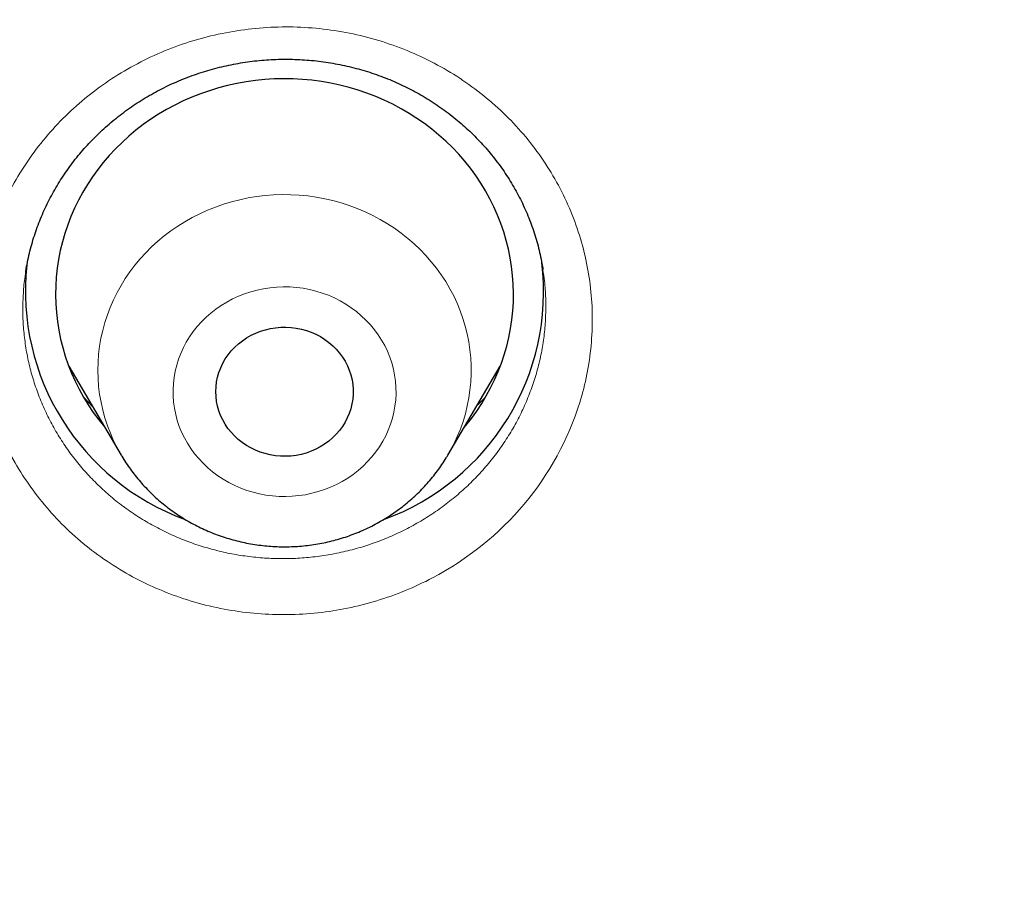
# Model space of a CAD drawing. Header units: millimetres. Extents: x 8 to 450, y 12 to 574.
# Tile 245 of 256: x 241.11 to 247.56, y 551.24 to 556.88. Entities that reach past the tile are written whole.
import ezdxf

# ---------------------------------------------------------------- set-up
doc = ezdxf.new("R2010")
doc.units = ezdxf.units.MM

msp = doc.modelspace()

# ---------------------------------------------------------------- linework, layer by layer
at = {"color": 7, "linetype": 'Continuous', "lineweight": 30}
for p, q in [((244.5391, 555.2385), (244.5388, 555.2406)), ((241.4331, 554.6081), (241.7769, 554.0247)), ((243.9165, 554.0247), (244.2603, 554.6081))]:
    msp.add_line(p, q, dxfattribs=at)
at = {"color": 7, "linetype": 'Continuous', "lineweight": 30, "flags": 128}
for points in [[(244.0221, 554.204), (244.0339, 554.2181), (244.0707, 554.2649), (244.1055, 554.3132), (244.1382, 554.3627), (244.1686, 554.4135), (244.1968, 554.4654), (244.2226, 554.5183), (244.2461, 554.5722), (244.2672, 554.627), (244.2859, 554.6826), (244.3022, 554.7388), (244.3159, 554.7956), (244.3272, 554.8529), (244.3359, 554.9106), (244.342, 554.9686), (244.3456, 555.0267), (244.3467, 555.085), (244.3452, 555.1432), (244.3411, 555.2013), (244.3345, 555.2593), (244.3253, 555.3169), (244.3136, 555.3741), (244.2994, 555.4308), (244.2827, 555.4869), (244.2636, 555.5424), (244.242, 555.597), (244.2181, 555.6507), (244.1918, 555.7035), (244.1632, 555.7552), (244.1324, 555.8057), (244.0994, 555.855), (244.0642, 555.903), (244.0269, 555.9496), (243.9877, 555.9947), (243.9465, 556.0382), (243.9034, 556.0801), (243.8585, 556.1203), (243.8118, 556.1587), (243.7636, 556.1952), (243.7137, 556.2299), (243.6624, 556.2626), (243.6097, 556.2932), (243.5557, 556.3218), (243.5004, 556.3483), (243.4441, 556.3726), (243.3867, 556.3947), (243.3284, 556.4145), (243.2693, 556.4321), (243.2095, 556.4474), (243.149, 556.4603), (243.088, 556.4708), (243.0266, 556.479), (242.965, 556.4848), (242.9031, 556.4882), (242.8411, 556.4892), (242.7791, 556.4878), (242.7172, 556.4839), (242.6556, 556.4777), (242.5943, 556.4691), (242.5334, 556.4581), (242.473, 556.4448), (242.4133, 556.4291), (242.3543, 556.4111), (242.2962, 556.3909), (242.239, 556.3684), (242.1828, 556.3437), (242.1278, 556.3168), (242.074, 556.2878), (242.0216, 556.2568), (241.9705, 556.2237), (241.9209, 556.1887), (241.873, 556.1518), (241.8266, 556.1131), (241.7821, 556.0726), (241.7393, 556.0304), (241.6984, 555.9866), (241.6595, 555.9412), (241.6227, 555.8944), (241.5879, 555.8462), (241.5552, 555.7966), (241.5248, 555.7459), (241.4967, 555.694), (241.4708, 555.641), (241.4473, 555.5871), (241.4262, 555.5323), (241.4075, 555.4768), (241.3912, 555.4206), (241.3775, 555.3637), (241.3662, 555.3064), (241.3575, 555.2488), (241.3514, 555.1908), (241.3478, 555.1326), (241.3467, 555.0744), (241.3482, 555.0161), (241.3523, 554.958), (241.3589, 554.9001), (241.3681, 554.8424), (241.3798, 554.7852), (241.394, 554.7285), (241.4107, 554.6724), (241.4298, 554.617), (241.4514, 554.5624), (241.4753, 554.5086), (241.5016, 554.4559), (241.5302, 554.4042), (241.561, 554.3536), (241.594, 554.3043), (241.6292, 554.2563), (241.6665, 554.2097), (241.6713, 554.204)], [(242.7199, 554.0344), (242.6876, 554.0445), (242.6563, 554.057), (242.626, 554.0716), (242.5969, 554.0884), (242.5693, 554.1071), (242.5433, 554.1278), (242.5191, 554.1502), (242.4967, 554.1743), (242.4763, 554.2), (242.458, 554.227), (242.442, 554.2552), (242.4283, 554.2845), (242.4169, 554.3147), (242.4081, 554.3456), (242.4017, 554.377), (242.3979, 554.4089), (242.3967, 554.4408), (242.3981, 554.4728), (242.402, 554.5046), (242.4084, 554.536), (242.4174, 554.5669), (242.4288, 554.597), (242.4427, 554.6263), (242.4588, 554.6545), (242.4772, 554.6814), (242.4977, 554.707), (242.5201, 554.731), (242.5445, 554.7534), (242.5706, 554.774), (242.5982, 554.7927), (242.6273, 554.8093), (242.6577, 554.8238), (242.6891, 554.8362), (242.7214, 554.8462), (242.7545, 554.854), (242.788, 554.8594), (242.8219, 554.8623), (242.856, 554.8629), (242.89, 554.861), (242.9237, 554.8567), (242.9571, 554.8501), (242.9897, 554.841), (243.0216, 554.8297), (243.0524, 554.8162), (243.0821, 554.8005), (243.1105, 554.7827), (243.1373, 554.763), (243.1624, 554.7414), (243.1858, 554.7181), (243.2072, 554.6932), (243.2265, 554.6669), (243.2437, 554.6392), (243.2586, 554.6105), (243.2711, 554.5807), (243.2812, 554.5501), (243.2888, 554.5189), (243.2939, 554.4873), (243.2964, 554.4554), (243.2964, 554.4234), (243.2937, 554.3915), (243.2885, 554.3598), (243.2808, 554.3287), (243.2706, 554.2981), (243.2579, 554.2684), (243.243, 554.2397), (243.2257, 554.2121), (243.2062, 554.1858), (243.1848, 554.161), (243.1613, 554.1378), (243.1361, 554.1163), (243.1092, 554.0966), (243.0808, 554.079), (243.0511, 554.0634), (243.0202, 554.0499), (242.9883, 554.0387), (242.9556, 554.0298), (242.9222, 554.0232), (242.8885, 554.0191), (242.8544, 554.0173), (242.8204, 554.018), (242.7865, 554.021), (242.7529, 554.0265), (242.7199, 554.0344)]]:
    msp.add_lwpolyline(points, dxfattribs=at)
at = {"color": 252, "linetype": 'Continuous', "lineweight": 0, "flags": 128}
for points in [[(241.7771, 554.0245), (241.7768, 554.0249), (241.7508, 554.0716), (241.7271, 554.1194), (241.7057, 554.1681), (241.6867, 554.2177), (241.6702, 554.268), (241.6562, 554.3191), (241.6446, 554.3706), (241.6356, 554.4226), (241.6291, 554.475), (241.6252, 554.5275), (241.6239, 554.5802), (241.6251, 554.6329), (241.6289, 554.6855), (241.6352, 554.7378), (241.6441, 554.7899), (241.6556, 554.8415), (241.6695, 554.8925), (241.6859, 554.9429), (241.7048, 554.9925), (241.726, 555.0413), (241.7497, 555.0891), (241.7756, 555.1358), (241.8037, 555.1814), (241.8341, 555.2257), (241.8666, 555.2686), (241.9012, 555.3101), (241.9377, 555.3501), (241.9762, 555.3884), (242.0165, 555.4251), (242.0585, 555.46), (242.1022, 555.493), (242.1475, 555.5241), (242.1942, 555.5533), (242.2423, 555.5803), (242.2917, 555.6053), (242.3422, 555.6282), (242.3938, 555.6488), (242.4463, 555.6672), (242.4997, 555.6833), (242.5539, 555.6971), (242.6086, 555.7085), (242.6638, 555.7176), (242.7195, 555.7243), (242.7754, 555.7286), (242.8314, 555.7304), (242.8875, 555.7299), (242.9435, 555.7269), (242.9993, 555.7216), (243.0547, 555.7138), (243.1098, 555.7036), (243.1642, 555.6911), (243.218, 555.6763), (243.2711, 555.6591), (243.3232, 555.6397), (243.3743, 555.6181), (243.4243, 555.5942), (243.4732, 555.5683), (243.5206, 555.5403), (243.5667, 555.5102), (243.6113, 555.4782), (243.6542, 555.4443), (243.6955, 555.4086), (243.7349, 555.3712), (243.7725, 555.3321), (243.8082, 555.2914), (243.8418, 555.2493), (243.8734, 555.2057), (243.9027, 555.1608), (243.9299, 555.1147), (243.9548, 555.0675), (243.9773, 555.0192), (243.9975, 554.9701), (244.0152, 554.9201), (244.0305, 554.8694), (244.0433, 554.8181), (244.0536, 554.7663), (244.0614, 554.7141), (244.0666, 554.6616), (244.0692, 554.609), (244.0693, 554.5563), (244.0668, 554.5036), (244.0617, 554.4511), (244.054, 554.3989), (244.0439, 554.3471), (244.0312, 554.2958), (244.016, 554.2451), (243.9984, 554.195), (243.9783, 554.1458), (243.9559, 554.0975), (243.9311, 554.0503), (243.9154, 554.023)], [(243.0525, 555.0987), (243.0106, 555.109), (242.9682, 555.117), (242.9253, 555.1225), (242.8821, 555.1257), (242.8388, 555.1265), (242.7956, 555.1248), (242.7525, 555.1208), (242.7098, 555.1143), (242.6675, 555.1055), (242.6259, 555.0944), (242.585, 555.0809), (242.5451, 555.0652), (242.5062, 555.0474), (242.4685, 555.0273), (242.4321, 555.0052), (242.3972, 554.9812), (242.3639, 554.9552), (242.3323, 554.9274), (242.3025, 554.8979), (242.2746, 554.8668), (242.2487, 554.8342), (242.2249, 554.8002), (242.2033, 554.765), (242.1839, 554.7286), (242.1669, 554.6912), (242.1522, 554.6529), (242.1401, 554.6139), (242.1303, 554.5742), (242.1231, 554.5341), (242.1185, 554.4937), (242.1164, 554.4531), (242.1168, 554.4124), (242.1199, 554.3718), (242.1255, 554.3315), (242.1336, 554.2915), (242.1442, 554.2521), (242.1573, 554.2133), (242.1728, 554.1753), (242.1907, 554.1382), (242.2109, 554.1023), (242.2333, 554.0675), (242.2578, 554.034), (242.2845, 554.0019), (242.3131, 553.9714), (242.3436, 553.9425), (242.3758, 553.9154), (242.4097, 553.8901), (242.4452, 553.8667), (242.482, 553.8454), (242.5202, 553.8261), (242.5595, 553.809), (242.5998, 553.7941), (242.6409, 553.7815), (242.6828, 553.7712), (242.7252, 553.7633), (242.7681, 553.7577), (242.8113, 553.7545), (242.8546, 553.7537), (242.8978, 553.7554), (242.9409, 553.7594), (242.9837, 553.7659), (243.0259, 553.7747), (243.0676, 553.7858), (243.1084, 553.7993), (243.1484, 553.815), (243.1872, 553.8329), (243.2249, 553.8529), (243.2613, 553.875), (243.2962, 553.899), (243.3295, 553.925), (243.3611, 553.9528), (243.3909, 553.9823), (243.4188, 554.0134), (243.4447, 554.046), (243.4685, 554.08), (243.4901, 554.1152), (243.5095, 554.1516), (243.5265, 554.189), (243.5412, 554.2273), (243.5534, 554.2663), (243.5631, 554.306), (243.5703, 554.3461), (243.5749, 554.3865), (243.577, 554.4272), (243.5766, 554.4678), (243.5735, 554.5084), (243.5679, 554.5488), (243.5598, 554.5887), (243.5492, 554.6282), (243.5361, 554.6669), (243.5206, 554.7049), (243.5027, 554.742), (243.4825, 554.778), (243.4601, 554.8128), (243.4356, 554.8463), (243.4089, 554.8783), (243.3803, 554.9088), (243.3498, 554.9377), (243.3176, 554.9649), (243.2837, 554.9902), (243.2482, 555.0135), (243.2114, 555.0349), (243.1732, 555.0541), (243.1339, 555.0712), (243.0937, 555.0861), (243.0525, 555.0987)]]:
    msp.add_lwpolyline(points, dxfattribs=at)
at = {"color": 7, "linetype": 'Continuous', "lineweight": 30}
for centre, radius, start, end in [((242.7376, 555.0969), 1.5882, 173.74854, 250.09093), ((242.9564, 555.0963), 1.5875, 289.9585, 6.89886)]:
    msp.add_arc(centre, radius, start, end, dxfattribs=at)
for points, knots in [([(279.178, 531.7215), (279.1777, 531.7262), (279.1772, 531.7347), (279.1765, 531.7475), (279.1759, 531.7586), (279.1752, 531.7694), (279.1747, 531.7798), (279.174, 531.7909), (279.1729, 531.811), (279.1711, 531.8407), (279.1687, 531.8819), (279.166, 531.9271), (279.1629, 531.9769), (279.1596, 532.0292), (279.1562, 532.0833), (279.1512, 532.1604), (279.1446, 532.2577), (279.1366, 532.3731), (279.1301, 532.4617), (279.1255, 532.5234), (279.1229, 532.5579), (279.1209, 532.5847), (279.1194, 532.604), (279.1183, 532.6185), (279.1173, 532.632), (279.1158, 532.6513), (279.1136, 532.6784), (279.1108, 532.7146), (279.1073, 532.7582), (279.1012, 532.8338), (279.0923, 532.9405), (279.0805, 533.0775), (279.0677, 533.2192), (279.0541, 533.3656), (279.0395, 533.5166), (279.0239, 533.6722), (279.0045, 533.8582), (278.9812, 534.071), (278.9541, 534.3071), (278.9328, 534.4845), (278.9178, 534.6052), (278.9095, 534.6712), (278.9012, 534.7366), (278.8929, 534.8013), (278.8847, 534.8636), (278.8772, 534.9211), (278.8705, 534.9716), (278.865, 535.0125), (278.8606, 535.0448), (278.8573, 535.0692), (278.8546, 535.0885), (278.8525, 535.1044), (278.8502, 535.121), (278.8473, 535.1423), (278.8434, 535.1703), (278.8387, 535.2042), (278.8328, 535.2462), (278.8257, 535.2969), (278.8172, 535.3568), (278.8076, 535.4236), (278.7968, 535.4975), (278.7849, 535.5782), (278.7647, 535.7133), (278.7365, 535.8975), (278.7002, 536.1253), (278.6642, 536.3442), (278.6283, 536.5555), (278.5927, 536.7592), (278.5575, 536.955), (278.5231, 537.1416), (278.4895, 537.319), (278.457, 537.4872), (278.4257, 537.6461), (278.3955, 537.7959), (278.3667, 537.9364), (278.3394, 538.0676), (278.3136, 538.1896), (278.2894, 538.3024), (278.267, 538.4059), (278.2462, 538.5002), (278.23, 538.5734), (278.2179, 538.6278), (278.2094, 538.6655), (278.2015, 538.7005), (278.1945, 538.7316), (278.1886, 538.7577), (278.1838, 538.7787), (278.1792, 538.7988), (278.1739, 538.8219), (278.1673, 538.8507), (278.1596, 538.8841), (278.1511, 538.9212), (278.1418, 538.9613), (278.1301, 539.0113), (278.1159, 539.0722), (278.0987, 539.145), (278.0799, 539.224), (278.0594, 539.3093), (278.0372, 539.4007), (278.0133, 539.4984), (277.9878, 539.6018), (277.9514, 539.7472), (277.9048, 539.9306), (277.8482, 540.148), (277.7909, 540.3638), (277.7329, 540.5777), (277.6744, 540.7893), (277.6167, 540.9937), (277.56, 541.1908), (277.5045, 541.3806), (277.4501, 541.5632), (277.3971, 541.7386), (277.3455, 541.9067), (277.2954, 542.0676), (277.2472, 542.2204), (277.201, 542.365), (277.1568, 542.5018), (277.1143, 542.6315), (277.0798, 542.7359), (277.0529, 542.8167), (277.0332, 542.8757), (277.014, 542.9328), (276.9953, 542.9881), (276.9772, 543.0415), (276.9599, 543.0922), (276.9446, 543.1369), (276.932, 543.1737), (276.9225, 543.2014), (276.9151, 543.2226), (276.9088, 543.2408), (276.9021, 543.2603), (276.893, 543.2865), (276.8808, 543.3216), (276.8653, 543.3663), (276.8467, 543.4194), (276.8251, 543.4808), (276.8007, 543.55), (276.7734, 543.6268), (276.7432, 543.7113), (276.71, 543.8037), (276.6756, 543.8984), (276.6405, 543.9947), (276.6048, 544.0917), (276.5672, 544.1931), (276.5285, 544.2966), (276.4897, 544.3996), (276.4341, 544.546), (276.3621, 544.7333), (276.2766, 544.9518), (276.1958, 545.1554), (276.1195, 545.3446), (276.0448, 545.5276), (275.9712, 545.7056), (275.8988, 545.8784), (275.8277, 546.0459), (275.7585, 546.2072), (275.6908, 546.3634), (275.6162, 546.5334), (275.5331, 546.7207), (275.4399, 546.9277), (275.3599, 547.1027), (275.2943, 547.2448), (275.244, 547.3529), (275.1929, 547.4622), (275.1408, 547.5724), (275.0882, 547.6832), (275.0399, 547.7839), (274.9975, 547.8718), (274.9623, 547.9446), (274.9305, 548.0099), (274.9022, 548.0679), (274.8774, 548.1185), (274.8585, 548.1569), (274.8448, 548.1847), (274.8359, 548.2027), (274.8292, 548.2162), (274.8246, 548.2255), (274.8208, 548.2333), (274.8147, 548.2455), (274.805, 548.2651), (274.791, 548.2934), (274.774, 548.3275), (274.7544, 548.3669), (274.7323, 548.4111), (274.7072, 548.4611), (274.6791, 548.5171), (274.648, 548.5787), (274.5648, 548.7426), (274.4298, 549.0054), (274.2668, 549.3154), (274.128, 549.5745), (274.0144, 549.784), (273.9001, 549.992), (273.7851, 550.1985), (273.6687, 550.4051), (273.5414, 550.628), (273.4016, 550.8695), (273.2482, 551.1304), (273.0889, 551.3971), (272.9235, 551.6694), (272.7677, 551.9218), (272.6226, 552.1534), (272.4893, 552.3636), (272.3717, 552.5468), (272.271, 552.7021), (272.1899, 552.8263), (272.1115, 552.9454), (272.0392, 553.0546), (271.9729, 553.154), (271.9124, 553.2442), (271.8561, 553.3278), (271.8038, 553.4051), (271.7556, 553.4759), (271.7117, 553.5404), (271.6708, 553.6001), (271.6333, 553.6546), (271.5996, 553.7035), (271.5702, 553.746), (271.5433, 553.7849), (271.5204, 553.8179), (271.5018, 553.8446), (271.488, 553.8644), (271.4752, 553.8828), (271.4617, 553.9021), (271.4468, 553.9234), (271.4305, 553.9468), (271.407, 553.9803), (271.3753, 554.0255), (271.3341, 554.0839), (271.2885, 554.1485), (271.2385, 554.2189), (271.1841, 554.2952), (271.125, 554.3778), (271.0611, 554.4666), (270.9923, 554.5617), (270.9186, 554.6629), (270.8371, 554.7743), (270.7474, 554.8961), (270.6489, 555.0287), (270.5446, 555.1681), (270.4355, 555.3127), (270.2988, 555.4924), (270.1335, 555.707), (269.9379, 555.9576), (269.7347, 556.2139), (269.524, 556.4758), (269.3069, 556.7415), (269.0833, 557.0109), (268.8533, 557.2838), (268.6152, 557.5615), (268.3906, 557.8193), (268.1807, 558.0567), (267.9869, 558.2731), (267.8241, 558.4525), (267.6938, 558.5947), (267.5978, 558.6989), (267.5029, 558.8012), (267.4112, 558.8994), (267.3246, 558.9917), (267.2433, 559.0778), (267.1674, 559.1578), (267.097, 559.2317), (267.032, 559.2995), (266.9729, 559.3611), (266.9196, 559.4163), (266.872, 559.4655), (266.8299, 559.5089), (266.7939, 559.5459), (266.7639, 559.5767), (266.7395, 559.6017), (266.7194, 559.6222), (266.7025, 559.6395), (266.6864, 559.6559), (266.669, 559.6736), (266.6456, 559.6974), (266.6157, 559.7279), (266.5788, 559.7653), (266.5376, 559.8071), (266.4886, 559.8565), (266.4313, 559.9141), (266.3649, 559.9806), (266.2923, 560.0531), (266.2133, 560.1315), (266.1279, 560.2158), (266.0409, 560.3013), (265.9527, 560.3874), (265.864, 560.4736), (265.7705, 560.5641), (265.672, 560.6586), (265.5687, 560.7574), (265.4605, 560.86), (265.2836, 561.0267), (265.0399, 561.2534), (264.7261, 561.5401), (264.4097, 561.8237), (264.0909, 562.1041), (263.7747, 562.3772), (263.4612, 562.6431), (263.1506, 562.9018), (262.8431, 563.1535), (262.5387, 563.3983), (262.2124, 563.6563), (261.8637, 563.927), (261.4922, 564.2093), (261.1237, 564.4837), (260.7584, 564.7503), (260.4839, 564.9466), (260.3002, 565.0764), (260.2064, 565.1423), (260.1129, 565.2077), (260.0197, 565.2725), (259.9278, 565.3361), (259.8341, 565.4006), (259.7408, 565.4645), (259.649, 565.5271), (259.5643, 565.5845), (259.4924, 565.6331), (259.4323, 565.6735), (259.383, 565.7066), (259.3432, 565.7332), (259.3121, 565.754), (259.2897, 565.7689), (259.271, 565.7814), (259.2555, 565.7917), (259.2409, 565.8014), (259.2243, 565.8124), (259.2042, 565.8258), (259.1801, 565.8417), (259.1429, 565.8664), (259.0912, 565.9006), (259.0233, 565.9452), (258.9472, 565.9951), (258.8629, 566.0502), (258.7702, 566.1104), (258.6713, 566.1743), (258.5665, 566.2417), (258.456, 566.3123), (258.338, 566.3872), (258.2124, 566.4664), (258.0811, 566.5487), (257.944, 566.6339), (257.8014, 566.7218), (257.6517, 566.8135), (257.4947, 566.9088), (257.3304, 567.0076), (257.1622, 567.1079), (256.9904, 567.2093), (256.8162, 567.3112), (256.6388, 567.414), (256.4606, 567.5161), (256.2116, 567.6576), (255.8923, 567.836), (255.5034, 568.0486), (255.1188, 568.2544), (254.736, 568.4549), (254.3552, 568.6499), (253.9766, 568.8397), (253.6029, 569.0229), (253.2343, 569.1998), (252.8708, 569.3705), (252.5126, 569.5351), (252.1598, 569.6938), (251.8125, 569.8467), (251.4707, 569.994), (251.1346, 570.1359), (250.8038, 570.2726), (250.4779, 570.4045), (250.1566, 570.5318), (249.8299, 570.6586), (249.4979, 570.7847), (249.161, 570.9097), (248.8302, 571.0298), (248.5053, 571.1451), (248.185, 571.2563), (247.8692, 571.3634), (247.5582, 571.4666), (247.2537, 571.5654), (246.9558, 571.66), (246.5718, 571.7793), (246.1002, 571.921), (245.5592, 572.0767), (245.0413, 572.2195), (244.5462, 572.3505), (244.0541, 572.4753), (243.6186, 572.5811), (243.2395, 572.6698), (242.9165, 572.7431), (242.5948, 572.8139), (242.2745, 572.8822), (241.9535, 572.9485), (241.6095, 573.0171), (241.2393, 573.0882), (240.8414, 573.1613), (240.4348, 573.2326), (240.017, 573.3023), (239.5879, 573.3702), (239.1474, 573.4358), (238.6979, 573.4987), (238.2395, 573.5586), (237.7749, 573.6149), (237.3045, 573.6675), (236.8282, 573.7161), (236.3433, 573.7609), (235.85, 573.8016), (235.3481, 573.838), (234.838, 573.8698), (234.3218, 573.8967), (233.7931, 573.9186), (233.2536, 573.9352), (232.7036, 573.9461), (232.1457, 573.9509), (231.5799, 573.9494), (231.0062, 573.9412), (230.4303, 573.9264), (229.8524, 573.9047), (229.2726, 573.8763), (228.702, 573.8416), (228.1409, 573.8011), (227.5893, 573.7552), (227.0363, 573.703), (226.482, 573.6445), (225.9574, 573.5832), (225.4628, 573.5202), (224.9982, 573.4567), (224.5339, 573.3888), (224.073, 573.317), (223.619, 573.2419), (223.1822, 573.1656), (222.7624, 573.0886), (222.3592, 573.0111), (221.9641, 572.9318), (221.577, 572.851), (221.1905, 572.7671), (220.8049, 572.6802), (220.4206, 572.5903), (220.0453, 572.4995), (219.6789, 572.4078), (219.3215, 572.3156), (218.997, 572.2293), (218.7043, 572.1494), (218.4421, 572.0763), (218.1853, 572.0032), (217.933, 571.9299), (217.6821, 571.8555), (217.4123, 571.7741), (217.121, 571.6842), (216.8075, 571.5852), (216.4887, 571.4821), (216.1645, 571.3749), (215.837, 571.264), (215.5065, 571.1494), (215.1729, 571.0311), (214.8344, 570.9082), (214.485, 570.7784), (214.1249, 570.6415), (213.7553, 570.4974), (213.3836, 570.349), (213.0111, 570.1966), (212.6379, 570.0404), (212.2642, 569.8802), (211.8427, 569.6952), (211.3736, 569.4838), (210.8574, 569.2438), (210.3405, 568.996), (209.8578, 568.7576), (209.4081, 568.5293), (208.9904, 568.3122), (208.5695, 568.0882), (208.1457, 567.8571), (207.7215, 567.6203), (207.2972, 567.3778), (206.8729, 567.1295), (206.4463, 566.874), (206.1256, 566.6772), (205.9103, 566.5433), (205.801, 566.4748), (205.6929, 566.4067), (205.5882, 566.3404), (205.4891, 566.2773), (205.3964, 566.2179), (205.31, 566.1623), (205.2288, 566.1098), (205.153, 566.0605), (205.0828, 566.0147), (205.0193, 565.9732), (204.9628, 565.9361), (204.913, 565.9033), (204.8717, 565.8761), (204.8384, 565.854), (204.8123, 565.8367), (204.791, 565.8226), (204.7763, 565.8129), (204.7672, 565.8068), (204.7622, 565.8035), (204.7579, 565.8006), (204.7522, 565.7968), (204.743, 565.7907), (204.7298, 565.7819), (204.705, 565.7653), (204.6683, 565.7409), (204.6185, 565.7076), (204.563, 565.6703), (204.5018, 565.6291), (204.4333, 565.5829), (204.3574, 565.5314), (204.2738, 565.4745), (204.1839, 565.4129), (204.0876, 565.3467), (203.985, 565.2758), (203.8785, 565.2016), (203.7681, 565.1245), (203.6544, 565.0444), (203.5352, 564.9599), (203.4105, 564.871), (203.2752, 564.7738), (203.1294, 564.6683), (202.9758, 564.5561), (202.8222, 564.443), (202.671, 564.3308), (202.5225, 564.2195), (202.3764, 564.1093), (202.2329, 564.0001), (202.0601, 563.8676), (201.8596, 563.7122), (201.6332, 563.5344), (201.4139, 563.3601), (201.2014, 563.1892), (200.9959, 563.0218), (200.8008, 562.8611), (200.6158, 562.7071), (200.4405, 562.5596), (200.271, 562.4157), (200.1073, 562.2753), (199.9494, 562.1385), (199.7971, 562.0055), (199.6504, 561.8762), (199.5092, 561.7508), (199.3735, 561.6292), (199.2295, 561.4992), (199.0771, 561.3603), (198.9164, 561.2125), (198.7529, 561.0606), (198.5871, 560.9051), (198.4197, 560.7465), (198.2587, 560.5923), (198.1039, 560.4427), (197.9553, 560.2977), (197.8381, 560.1823), (197.7506, 560.0956), (197.691, 560.0364), (197.6325, 559.978), (197.5752, 559.9206), (197.5202, 559.8653), (197.4705, 559.8152), (197.4274, 559.7715), (197.3906, 559.7343), (197.3618, 559.7051), (197.3401, 559.6829), (197.3245, 559.667), (197.3116, 559.6538), (197.3001, 559.6421), (197.2878, 559.6296), (197.2715, 559.613), (197.2502, 559.5911), (197.2238, 559.5641), (197.1927, 559.5321), (197.1568, 559.4952), (197.1163, 559.4534), (197.071, 559.4066), (196.9971, 559.3299), (196.8951, 559.2235), (196.7657, 559.0874), (196.6299, 558.9434), (196.4876, 558.7911), (196.3387, 558.6303), (196.1865, 558.4641), (196.0309, 558.2926), (195.8687, 558.112), (195.7, 557.922), (195.5246, 557.7222), (195.3462, 557.5165), (195.1665, 557.3067), (194.9873, 557.0949), (194.7764, 556.8424), (194.5353, 556.5492), (194.2655, 556.2146), (194.0005, 555.8796), (193.7404, 555.5442), (193.4851, 555.2085), (193.293, 554.951), (193.1616, 554.7726), (193.0891, 554.6736), (193.0181, 554.576), (192.9498, 554.4817), (192.8858, 554.3928), (192.8263, 554.3098), (192.7715, 554.2329), (192.7206, 554.1613), (192.6738, 554.0951), (192.6312, 554.0346), (192.5933, 553.9807), (192.5601, 553.9334), (192.5317, 553.8926), (192.5079, 553.8585), (192.4901, 553.833), (192.4776, 553.8149), (192.4694, 553.8031), (192.4616, 553.7919), (192.4522, 553.7784), (192.4393, 553.7597), (192.4224, 553.7353), (192.4015, 553.7051), (192.3755, 553.6674), (192.344, 553.6216), (192.3072, 553.568), (192.2676, 553.5099), (192.1971, 553.4065), (192.0626, 553.2076), (191.8836, 552.9388), (191.6896, 552.6421), (191.5135, 552.3684), (191.3685, 552.1393), (191.2533, 551.9551), (191.1667, 551.8155), (191.0774, 551.6703), (190.9855, 551.5195), (190.889, 551.3597), (190.7878, 551.1907), (190.6821, 551.012), (190.5737, 550.8269), (190.4628, 550.6352), (190.3493, 550.4368), (190.2467, 550.2551), (190.155, 550.0912), (190.0748, 549.9463), (189.9936, 549.7984), (189.9115, 549.6475), (189.8285, 549.4934), (189.745, 549.3369), (189.6689, 549.1928), (189.6018, 549.0647), (189.545, 548.9555), (189.4925, 548.8539), (189.4442, 548.7599), (189.4004, 548.674), (189.3609, 548.5962), (189.3256, 548.5264), (189.2942, 548.464), (189.2667, 548.4092), (189.2431, 548.3618), (189.2232, 548.3219), (189.2071, 548.2895), (189.1949, 548.2649), (189.1843, 548.2436), (189.1733, 548.2212), (189.1593, 548.1929), (189.1415, 548.1569), (189.1198, 548.1128), (189.0944, 548.0609), (189.0664, 548.0035), (189.0362, 547.9415), (189.0041, 547.8752), (188.9677, 547.7997), (188.9269, 547.7147), (188.8815, 547.6194), (188.8335, 547.518), (188.7825, 547.4096), (188.7285, 547.294), (188.6722, 547.1723), (188.615, 547.0478), (188.5582, 546.9232), (188.5027, 546.8002), (188.4484, 546.6789), (188.3768, 546.5175), (188.2892, 546.3178), (188.1874, 546.0816), (188.0904, 545.8529), (187.9981, 545.6317), (187.9103, 545.4182), (187.8271, 545.2123), (187.7481, 545.0142), (187.6732, 544.8238), (187.6022, 544.6406), (187.5347, 544.4643), (187.4707, 544.2946), (187.411, 544.1344), (187.3554, 543.9836), (187.3038, 543.8418), (187.2548, 543.7061), (187.2086, 543.5763), (187.1731, 543.4758), (187.1478, 543.4038), (187.1325, 543.36), (187.119, 543.3212), (187.1075, 543.2882), (187.0981, 543.261), (187.0906, 543.2391), (187.0838, 543.2196), (187.0767, 543.199), (187.0675, 543.1722), (187.0557, 543.1378), (187.0411, 543.095), (187.024, 543.0451), (187.0047, 542.988), (186.983, 542.9239), (186.9591, 542.8526), (186.9329, 542.7742), (186.9045, 542.6886), (186.874, 542.5958), (186.8414, 542.4961), (186.8075, 542.3913), (186.7579, 542.2365), (186.6943, 542.0352), (186.6143, 541.7767), (186.5339, 541.5106), (186.4534, 541.2376), (186.3767, 540.9708), (186.3036, 540.7104), (186.2338, 540.456), (186.1672, 540.2067), (186.102, 539.9571), (186.0382, 539.7066), (185.9759, 539.4554), (185.9305, 539.2678), (185.9008, 539.143), (185.8863, 539.0812), (185.8727, 539.0235), (185.8605, 538.9709), (185.8485, 538.9196), (185.8373, 538.8707), (185.8269, 538.8255), (185.8196, 538.7937), (185.8152, 538.7743), (185.813, 538.7644), (185.8109, 538.7554), (185.8084, 538.7444), (185.8052, 538.7303), (185.8013, 538.713), (185.796, 538.6893), (185.789, 538.6584), (185.7802, 538.6192), (185.7702, 538.5741), (185.7587, 538.5226), (185.746, 538.4647), (185.7318, 538.4003), (185.7165, 538.3297), (185.6999, 538.2528), (185.6822, 538.1699), (185.6638, 538.0827), (185.6319, 537.9301), (185.5883, 537.7167), (185.5346, 537.4453), (185.4844, 537.1821), (185.4373, 536.9272), (185.3936, 536.682), (185.3529, 536.4464), (185.3153, 536.2205), (185.2802, 536.0031), (185.2542, 535.8365), (185.2361, 535.7184), (185.2253, 535.6463), (185.2147, 535.5753), (185.2044, 535.5055), (185.1944, 535.4369), (185.1846, 535.3694), (185.1753, 535.3038), (185.1673, 535.247), (185.1608, 535.2009), (185.1561, 535.1669), (185.1525, 535.1403), (185.1497, 535.1204), (185.1473, 535.1028), (185.1447, 535.0835), (185.1414, 535.0593), (185.1368, 535.0255), (185.1308, 534.9808), (185.1232, 534.9238), (185.1145, 534.8583), (185.1057, 534.7902), (185.0968, 534.7208), (185.0879, 534.6512), (185.0786, 534.5767), (185.0605, 534.4296), (185.0343, 534.2089), (185.004, 533.9378), (184.9773, 533.6841), (184.9538, 533.4492), (184.9366, 533.2665), (184.925, 533.1378), (184.9186, 533.0661), (184.9127, 532.9978), (184.9073, 532.9349), (184.9022, 532.8742), (184.8975, 532.8168), (184.8932, 532.7639), (184.8897, 532.7205), (184.887, 532.6867), (184.8851, 532.6624), (184.8839, 532.6474), (184.8831, 532.6364), (184.8821, 532.624), (184.8807, 532.6053), (184.8784, 532.5758), (184.8754, 532.5356), (184.8715, 532.4842), (184.8673, 532.4263), (184.8627, 532.3617), (184.8577, 532.2912), (184.8527, 532.2183), (184.8479, 532.1466), (184.8435, 532.0792), (184.8395, 532.0164), (184.8361, 531.961), (184.8332, 531.9126), (184.8306, 531.8707), (184.8285, 531.8348), (184.8267, 531.8028), (184.8251, 531.7749), (184.8235, 531.7475), (184.8225, 531.7302), (184.822, 531.7215)], [0, 0, 0, 0, 0.000127, 0.000231, 0.000316, 0.000383, 0.000456, 0.000538, 0.000631, 0.000898, 0.001191, 0.001537, 0.00189, 0.002284, 0.002687, 0.003079, 0.003978, 0.004825, 0.005621, 0.00593, 0.006184, 0.006381, 0.006522, 0.006609, 0.006701, 0.006821, 0.007034, 0.0073, 0.007621, 0.007996, 0.00897, 0.009979, 0.011023, 0.012102, 0.013216, 0.014365, 0.015545, 0.017335, 0.019079, 0.020779, 0.021271, 0.021759, 0.022243, 0.022724, 0.023198, 0.023628, 0.024002, 0.02432, 0.024538, 0.024719, 0.024863, 0.024969, 0.025073, 0.025231, 0.025443, 0.025697, 0.025987, 0.02638, 0.026825, 0.027323, 0.027872, 0.028473, 0.029126, 0.03089, 0.032588, 0.034221, 0.035789, 0.037321, 0.038785, 0.040181, 0.041509, 0.042769, 0.04396, 0.045084, 0.046139, 0.047124, 0.048041, 0.048889, 0.049668, 0.050379, 0.05102, 0.051322, 0.051606, 0.051873, 0.052114, 0.05231, 0.052463, 0.05259, 0.052764, 0.052986, 0.053242, 0.053522, 0.053825, 0.054152, 0.054655, 0.055205, 0.055803, 0.056448, 0.057141, 0.057881, 0.058668, 0.059491, 0.06119, 0.062842, 0.064448, 0.066116, 0.067731, 0.069292, 0.070799, 0.072252, 0.073651, 0.074997, 0.076289, 0.077527, 0.07871, 0.079818, 0.080873, 0.081875, 0.082823, 0.083294, 0.083751, 0.084193, 0.084621, 0.085035, 0.085435, 0.085801, 0.086076, 0.086291, 0.086446, 0.086571, 0.086714, 0.0869, 0.087183, 0.087531, 0.087943, 0.088421, 0.088963, 0.089559, 0.090217, 0.090938, 0.091721, 0.092435, 0.093193, 0.093997, 0.094815, 0.095623, 0.09642, 0.098259, 0.100039, 0.10158, 0.103075, 0.104523, 0.105926, 0.107306, 0.108639, 0.109924, 0.111161, 0.112376, 0.114, 0.115661, 0.117359, 0.118222, 0.119094, 0.119976, 0.120868, 0.121768, 0.122667, 0.123317, 0.123908, 0.124439, 0.12491, 0.125322, 0.125674, 0.125847, 0.126001, 0.126116, 0.126177, 0.126229, 0.126306, 0.126476, 0.126707, 0.126999, 0.127311, 0.127672, 0.128081, 0.128538, 0.129044, 0.129594, 0.132566, 0.135517, 0.137263, 0.139001, 0.140732, 0.142455, 0.144173, 0.145919, 0.148067, 0.150271, 0.152533, 0.154852, 0.157228, 0.159007, 0.160817, 0.162657, 0.163755, 0.164852, 0.16589, 0.166863, 0.167706, 0.168494, 0.169227, 0.169904, 0.170526, 0.171092, 0.171603, 0.172101, 0.172532, 0.172897, 0.173226, 0.173563, 0.173771, 0.173935, 0.174088, 0.174259, 0.174447, 0.174654, 0.174879, 0.175337, 0.175856, 0.176435, 0.177057, 0.177737, 0.178473, 0.179267, 0.180117, 0.181025, 0.18199, 0.183118, 0.184315, 0.185581, 0.186902, 0.188249, 0.190485, 0.192785, 0.19515, 0.19758, 0.200076, 0.20259, 0.205167, 0.207806, 0.210509, 0.212567, 0.214661, 0.216789, 0.217805, 0.218828, 0.21985, 0.22082, 0.221731, 0.222583, 0.223377, 0.224111, 0.224787, 0.225404, 0.225952, 0.226444, 0.226879, 0.227257, 0.227557, 0.227808, 0.22801, 0.228178, 0.228328, 0.228506, 0.228714, 0.229048, 0.229426, 0.229848, 0.230314, 0.230926, 0.231601, 0.232339, 0.233138, 0.234001, 0.234925, 0.235768, 0.236656, 0.23759, 0.23857, 0.239596, 0.240668, 0.24178, 0.244827, 0.247829, 0.25092, 0.25396, 0.25695, 0.25989, 0.26278, 0.265619, 0.268409, 0.271148, 0.274529, 0.277857, 0.281131, 0.284352, 0.28752, 0.28834, 0.289155, 0.289967, 0.290775, 0.291579, 0.292351, 0.293203, 0.293993, 0.294721, 0.295386, 0.295843, 0.296264, 0.296652, 0.296864, 0.297062, 0.297225, 0.297344, 0.297459, 0.297598, 0.297769, 0.297975, 0.298212, 0.29872, 0.299298, 0.299944, 0.30066, 0.301445, 0.3023, 0.303169, 0.304099, 0.305092, 0.306146, 0.307261, 0.308393, 0.309581, 0.310827, 0.312129, 0.313488, 0.314905, 0.316293, 0.317731, 0.319195, 0.32065, 0.322094, 0.325281, 0.328417, 0.331502, 0.334537, 0.337582, 0.340574, 0.343513, 0.346399, 0.349233, 0.352014, 0.354743, 0.357418, 0.360041, 0.362612, 0.365131, 0.367607, 0.370039, 0.372428, 0.375006, 0.377532, 0.380006, 0.382427, 0.384797, 0.38715, 0.38945, 0.391696, 0.393888, 0.396026, 0.400153, 0.404241, 0.407858, 0.411444, 0.414999, 0.418523, 0.420855, 0.423173, 0.425478, 0.427768, 0.430048, 0.432356, 0.435128, 0.437957, 0.440842, 0.443784, 0.446837, 0.44995, 0.45312, 0.45635, 0.459638, 0.462924, 0.466267, 0.469666, 0.473122, 0.476634, 0.480203, 0.483821, 0.487457, 0.491281, 0.495119, 0.498972, 0.50296, 0.506964, 0.510983, 0.515018, 0.51907, 0.523137, 0.526986, 0.53085, 0.534728, 0.53862, 0.542526, 0.545792, 0.549068, 0.552353, 0.555628, 0.558844, 0.562002, 0.564926, 0.567797, 0.570616, 0.573382, 0.576096, 0.578918, 0.58168, 0.584384, 0.587029, 0.589614, 0.592141, 0.594085, 0.595993, 0.597865, 0.5997, 0.601519, 0.603368, 0.605629, 0.607936, 0.610287, 0.612684, 0.615126, 0.617569, 0.620056, 0.622586, 0.625161, 0.627916, 0.630714, 0.633531, 0.636364, 0.639213, 0.642077, 0.644957, 0.648943, 0.652958, 0.657003, 0.661077, 0.664363, 0.66769, 0.671061, 0.674476, 0.677935, 0.681376, 0.684859, 0.688385, 0.691953, 0.692866, 0.693782, 0.6947, 0.695586, 0.696421, 0.697203, 0.697932, 0.698609, 0.699263, 0.699859, 0.700397, 0.700878, 0.701302, 0.701668, 0.701931, 0.702154, 0.702336, 0.702477, 0.702528, 0.70257, 0.702604, 0.702638, 0.702716, 0.702839, 0.702976, 0.703353, 0.703779, 0.704254, 0.704778, 0.705352, 0.706016, 0.706735, 0.70751, 0.708341, 0.709228, 0.710171, 0.711112, 0.712102, 0.713142, 0.714232, 0.715371, 0.716702, 0.718076, 0.719436, 0.720778, 0.722101, 0.723405, 0.724691, 0.725959, 0.728066, 0.730121, 0.732122, 0.734069, 0.735962, 0.737803, 0.739488, 0.741127, 0.742717, 0.74426, 0.745755, 0.747203, 0.748603, 0.749956, 0.751261, 0.75252, 0.754127, 0.755693, 0.757218, 0.758928, 0.760583, 0.762183, 0.763729, 0.76522, 0.766657, 0.767271, 0.767876, 0.768469, 0.769052, 0.769623, 0.770153, 0.770572, 0.770948, 0.771281, 0.771457, 0.771618, 0.771761, 0.771856, 0.771971, 0.772139, 0.772358, 0.77263, 0.772953, 0.773321, 0.77374, 0.774209, 0.774727, 0.776039, 0.77739, 0.778781, 0.780314, 0.781892, 0.783515, 0.785184, 0.786897, 0.788764, 0.790681, 0.792649, 0.794656, 0.796661, 0.798659, 0.801784, 0.804891, 0.80798, 0.811052, 0.814105, 0.817141, 0.818033, 0.818922, 0.819809, 0.820659, 0.821454, 0.822194, 0.822879, 0.823509, 0.824105, 0.824642, 0.82512, 0.82554, 0.8259, 0.826202, 0.826445, 0.826577, 0.826681, 0.826758, 0.826873, 0.827038, 0.827254, 0.82752, 0.827837, 0.828251, 0.828729, 0.829254, 0.829782, 0.831455, 0.834485, 0.836818, 0.839183, 0.841581, 0.842732, 0.843926, 0.845166, 0.846451, 0.847782, 0.849242, 0.850754, 0.852317, 0.853931, 0.855596, 0.857311, 0.858496, 0.859703, 0.860934, 0.862187, 0.863464, 0.864764, 0.86607, 0.867033, 0.867932, 0.868767, 0.869538, 0.870246, 0.870879, 0.871451, 0.871961, 0.872409, 0.872796, 0.873122, 0.873386, 0.873589, 0.873725, 0.873906, 0.874137, 0.874417, 0.874786, 0.875214, 0.875683, 0.876187, 0.876726, 0.8773, 0.878022, 0.878794, 0.879614, 0.880484, 0.881422, 0.882411, 0.883427, 0.884428, 0.885415, 0.886387, 0.887345, 0.889292, 0.891176, 0.892995, 0.89475, 0.896441, 0.898069, 0.899632, 0.901131, 0.902569, 0.903953, 0.905284, 0.90656, 0.907715, 0.908822, 0.909881, 0.910892, 0.911855, 0.912226, 0.912573, 0.912875, 0.913132, 0.913343, 0.913507, 0.913641, 0.913798, 0.913988, 0.914265, 0.914598, 0.914985, 0.915427, 0.915924, 0.916476, 0.917082, 0.917744, 0.918461, 0.919233, 0.920056, 0.920886, 0.922815, 0.924705, 0.926849, 0.928941, 0.930981, 0.93297, 0.934906, 0.9368, 0.938662, 0.9406, 0.942503, 0.944372, 0.94486, 0.945335, 0.945772, 0.946169, 0.946526, 0.946935, 0.947276, 0.947549, 0.947655, 0.947715, 0.947774, 0.947858, 0.947964, 0.948095, 0.948249, 0.948499, 0.948794, 0.949134, 0.949518, 0.949957, 0.950442, 0.950973, 0.951552, 0.952176, 0.952844, 0.953517, 0.955616, 0.957651, 0.959622, 0.961529, 0.963373, 0.965122, 0.966809, 0.968431, 0.969986, 0.970532, 0.971068, 0.971596, 0.972116, 0.972626, 0.973128, 0.973621, 0.974088, 0.974396, 0.974648, 0.974845, 0.974987, 0.975092, 0.975235, 0.975417, 0.975631, 0.975989, 0.976411, 0.976896, 0.977445, 0.977921, 0.978437, 0.978991, 0.979574, 0.981698, 0.983885, 0.985583, 0.987316, 0.989085, 0.989623, 0.990163, 0.990671, 0.991135, 0.991554, 0.992014, 0.992403, 0.992723, 0.992972, 0.993151, 0.993259, 0.993303, 0.993393, 0.993534, 0.993715, 0.994044, 0.994421, 0.994846, 0.995319, 0.995841, 0.996396, 0.996923, 0.997417, 0.997878, 0.998305, 0.998635, 0.998942, 0.999226, 0.999426, 0.999619, 0.999809, 1, 1, 1, 1]), ([(241.151, 555.2198), (241.1522, 555.2279), (241.1562, 555.2558), (241.1655, 555.3029), (241.1787, 555.3611), (241.1943, 555.4185), (241.212, 555.4751), (241.232, 555.5313), (241.2542, 555.5871), (241.2785, 555.6422), (241.305, 555.6963), (241.3333, 555.7492), (241.3637, 555.8011), (241.396, 555.8519), (241.4303, 555.9016), (241.4666, 555.9502), (241.5047, 555.9976), (241.5446, 556.0436), (241.5863, 556.0881), (241.6296, 556.1312), (241.6745, 556.1729), (241.721, 556.2129), (241.7687, 556.2511), (241.818, 556.2877), (241.8686, 556.3226), (241.9207, 556.3558), (241.974, 556.3872), (242.0286, 556.4168), (242.0842, 556.4445), (242.1407, 556.4701), (242.1981, 556.4938), (242.2563, 556.5155), (242.3152, 556.5351), (242.3749, 556.5527), (242.4352, 556.5682), (242.4961, 556.5817), (242.5575, 556.593), (242.6194, 556.6022), (242.6815, 556.6093), (242.7438, 556.6143), (242.8061, 556.617), (242.8684, 556.6176), (242.9308, 556.6161), (242.9931, 556.6124), (243.0553, 556.6065), (243.1173, 556.5985), (243.179, 556.5883), (243.2402, 556.576), (243.3007, 556.5617), (243.3604, 556.5453), (243.4194, 556.5268), (243.4779, 556.5063), (243.5356, 556.4837), (243.5923, 556.4592), (243.6477, 556.4328), (243.7021, 556.4046), (243.7554, 556.3745), (243.8076, 556.3425), (243.8586, 556.3086), (243.9084, 556.2729), (243.9567, 556.2355), (244.0036, 556.1965), (244.0489, 556.1559), (244.0926, 556.1138), (244.1345, 556.0702), (244.1748, 556.0252), (244.2133, 555.9787), (244.2501, 555.931), (244.285, 555.8819), (244.318, 555.8315), (244.349, 555.78), (244.3781, 555.7275), (244.4049, 555.6743), (244.4297, 555.6202), (244.4524, 555.5652), (244.473, 555.5094), (244.4914, 555.4528), (244.5077, 555.3955), (244.5217, 555.3375), (244.5324, 555.2858), (244.5374, 555.2533), (244.5394, 555.2406)], [0, 0, 0, 0, 0.005341, 0.018328, 0.03126, 0.044117, 0.05692, 0.069767, 0.082689, 0.095657, 0.108594, 0.121436, 0.13421, 0.147079, 0.159922, 0.172769, 0.185644, 0.198513, 0.211321, 0.22416, 0.237024, 0.249843, 0.262595, 0.275317, 0.288125, 0.300916, 0.31372, 0.326557, 0.339358, 0.35212, 0.364865, 0.3776, 0.390328, 0.403055, 0.415785, 0.428522, 0.44127, 0.454033, 0.466813, 0.479553, 0.492257, 0.504948, 0.517656, 0.530402, 0.543178, 0.555913, 0.568704, 0.581512, 0.59427, 0.606935, 0.619617, 0.632374, 0.64517, 0.657946, 0.670636, 0.683276, 0.696028, 0.70877, 0.721531, 0.734335, 0.747185, 0.759991, 0.772789, 0.785588, 0.798393, 0.811205, 0.82403, 0.83687, 0.849731, 0.862616, 0.875529, 0.888432, 0.901264, 0.914082, 0.926918, 0.939794, 0.952715, 0.965614, 0.978575, 0.991573, 1, 1, 1, 1]), ([(241.5875, 554.3462), (241.5736, 554.3595), (241.5553, 554.3768), (241.5381, 554.395), (241.5341, 554.3993)], [0, 0, 0, 0, 0.7627818, 1, 1, 1, 1]), ([(244.1614, 554.4035), (244.1578, 554.3997), (244.141, 554.382), (244.1233, 554.3652), (244.1094, 554.352)], [0, 0, 0, 0, 0.216617, 1, 1, 1, 1]), ([(241.7772, 554.0246), (241.7783, 554.0226), (241.7879, 554.0056), (241.8079, 553.9746), (241.8372, 553.9318), (241.8687, 553.8904), (241.9019, 553.8503), (241.9369, 553.8116), (241.9736, 553.7744), (242.012, 553.7388), (242.0519, 553.7048), (242.0933, 553.6725), (242.1362, 553.6419), (242.1804, 553.6131), (242.2259, 553.5862), (242.2726, 553.5612), (242.3204, 553.5382), (242.3691, 553.5172), (242.4188, 553.4983), (242.4693, 553.4815), (242.5206, 553.4667), (242.5724, 553.4542), (242.6248, 553.4438), (242.6776, 553.4356), (242.7308, 553.4296), (242.7842, 553.4259), (242.8377, 553.4244), (242.8913, 553.4251), (242.9447, 553.4281), (242.998, 553.4333), (243.051, 553.4408), (243.1037, 553.4505), (243.1558, 553.4623), (243.2074, 553.4764), (243.2583, 553.4926), (243.3084, 553.5109), (243.3576, 553.5313), (243.4059, 553.5538), (243.4531, 553.5783), (243.4992, 553.6047), (243.544, 553.633), (243.5875, 553.6632), (243.6295, 553.6951), (243.6701, 553.7288), (243.7091, 553.7642), (243.7465, 553.8011), (243.7822, 553.8396), (243.816, 553.8796), (243.8481, 553.9208), (243.8781, 553.9635), (243.9008, 553.9981), (243.9128, 554.0189), (243.9161, 554.0246)], [0, 0, 0, 0, 0.002684, 0.023057, 0.043447, 0.063855, 0.084283, 0.10473, 0.125196, 0.145683, 0.16619, 0.186717, 0.207264, 0.227829, 0.248413, 0.269015, 0.289633, 0.310268, 0.330918, 0.351582, 0.372259, 0.392948, 0.413648, 0.434357, 0.455074, 0.475799, 0.496529, 0.517263, 0.538, 0.558739, 0.579477, 0.600215, 0.620949, 0.641679, 0.662403, 0.683121, 0.703829, 0.724529, 0.745216, 0.765892, 0.786553, 0.8072, 0.82783, 0.848443, 0.869038, 0.889614, 0.910169, 0.930705, 0.95122, 0.971714, 0.992187, 1, 1, 1, 1])]:
    msp.add_open_spline(points, degree=3, knots=knots, dxfattribs=at)
at = {"color": 252, "linetype": 'Continuous', "lineweight": 0}
for points, knots in [([(184.8384, 531.7406), (184.844, 531.9296), (184.8785, 533.0866), (185.1388, 535.2022), (185.6287, 538.071), (186.3349, 540.9021), (187.232, 543.6841), (188.322, 546.4048), (189.5987, 549.0528), (191.0571, 551.6167), (192.6908, 554.0855), (194.4928, 556.4485), (196.4554, 558.6957), (198.5703, 560.8176), (200.8283, 562.8049), (203.2197, 564.6491), (205.7344, 566.3425), (208.3616, 567.8776), (211.09, 569.248), (213.908, 570.4478), (216.8034, 571.4719), (219.7639, 572.3158), (222.7768, 572.9759), (225.8291, 573.4495), (228.908, 573.7344), (232, 573.8295), (235.092, 573.7344), (238.1709, 573.4495), (241.2232, 572.9759), (244.2361, 572.3158), (247.1966, 571.4719), (250.092, 570.4478), (252.91, 569.248), (255.6384, 567.8776), (258.2656, 566.3425), (260.7803, 564.6491), (263.1717, 562.8049), (265.4297, 560.8176), (267.5446, 558.6957), (269.5072, 556.4485), (271.3092, 554.0855), (272.9429, 551.6167), (274.4013, 549.0528), (275.678, 546.4048), (276.768, 543.6841), (277.6651, 540.9021), (278.3713, 538.071), (278.8612, 535.2022), (279.1215, 533.0866), (279.156, 531.9296), (279.1616, 531.7407)], [0, 0, 0, 0, 0.004208, 0.025764, 0.04732, 0.068876, 0.090432, 0.111989, 0.133545, 0.155101, 0.176657, 0.198213, 0.21977, 0.241326, 0.262882, 0.284438, 0.305994, 0.327551, 0.349107, 0.370663, 0.392219, 0.413775, 0.435331, 0.456888, 0.478444, 0.5, 0.521556, 0.543112, 0.564669, 0.586225, 0.607781, 0.629337, 0.650893, 0.67245, 0.694006, 0.715562, 0.737118, 0.758674, 0.780231, 0.801787, 0.823343, 0.844899, 0.866455, 0.888012, 0.909568, 0.931124, 0.95268, 0.974236, 0.995792, 1, 1, 1, 1]), ([(184.5066, 521.0871), (184.5203, 521.8644), (184.5487, 523.4763), (184.7774, 525.9152), (185.1474, 528.3956), (185.6682, 530.8524), (186.3338, 533.278), (187.1434, 535.6646), (188.094, 538.0049), (189.1828, 540.2913), (190.4063, 542.5168), (191.7607, 544.6744), (193.2417, 546.7572), (194.8446, 548.7587), (196.5645, 550.6725), (198.3958, 552.4928), (200.3329, 554.2137), (202.3696, 555.8298), (204.4995, 557.3361), (206.716, 558.7277), (209.012, 560.0005), (211.3803, 561.1502), (213.8135, 562.1733), (216.304, 563.0666), (218.8438, 563.8273), (221.425, 564.453), (224.0395, 564.9417), (226.6791, 565.2919), (229.3353, 565.5024), (232, 565.5727), (234.6647, 565.5024), (237.3209, 565.2919), (239.9605, 564.9417), (242.575, 564.453), (245.1562, 563.8273), (247.696, 563.0666), (250.1865, 562.1733), (252.6197, 561.1502), (254.988, 560.0005), (257.284, 558.7277), (259.5005, 557.3361), (261.6304, 555.8298), (263.6671, 554.2137), (265.6042, 552.4928), (267.4355, 550.6725), (269.1554, 548.7587), (270.7583, 546.7572), (272.2393, 544.6744), (273.5937, 542.5168), (274.8172, 540.2913), (275.906, 538.0049), (276.8566, 535.6646), (277.6662, 533.278), (278.3318, 530.8524), (278.8526, 528.3956), (279.2226, 525.9152), (279.4513, 523.4763), (279.4797, 521.8642), (279.4934, 521.0869)], [0, 0, 0, 0, 0.016672, 0.034573, 0.052474, 0.070375, 0.088276, 0.106177, 0.124078, 0.141979, 0.15988, 0.177781, 0.195682, 0.213583, 0.231484, 0.249385, 0.267286, 0.285187, 0.303088, 0.320989, 0.33889, 0.356791, 0.374692, 0.392593, 0.410494, 0.428395, 0.446296, 0.464197, 0.482098, 0.499999, 0.5179, 0.535801, 0.553702, 0.571603, 0.589504, 0.607405, 0.625306, 0.643207, 0.661109, 0.67901, 0.696911, 0.714812, 0.732713, 0.750614, 0.768515, 0.786416, 0.804317, 0.822218, 0.840119, 0.85802, 0.875921, 0.893822, 0.911723, 0.929624, 0.947525, 0.965426, 0.983327, 1, 1, 1, 1]), ([(242.282, 553.0558), (242.1543, 553.0911), (242.0324, 553.1377), (241.7998, 553.2529), (241.688, 553.3224), (241.4824, 553.4798), (241.3889, 553.5673), (241.22, 553.7595), (241.1446, 553.865), (240.9559, 554.1947), (240.8753, 554.4407), (240.8193, 554.9386), (240.8432, 555.1957), (240.9539, 555.5572), (241.004, 555.6761), (241.126, 555.8995), (241.1977, 556.0047), (241.363, 556.2017), (241.4567, 556.2933), (241.6579, 556.4551), (241.7663, 556.5265), (241.9995, 556.6494), (242.1208, 556.6992), (242.3712, 556.7755), (242.5018, 556.8023), (242.7646, 556.8306), (242.8958, 556.8324), (243.1579, 556.8114), (243.2896, 556.7883), (243.5436, 556.7182), (243.6678, 556.6707), (243.9009, 556.555), (244.0107, 556.4868), (244.2164, 556.3292), (244.3115, 556.2401), (244.4796, 556.0484), (244.5538, 555.9447), (244.681, 555.7223), (244.7321, 555.6069), (244.8104, 555.3679), (244.8376, 555.243), (244.8656, 554.9926), (244.8666, 554.8673), (244.8431, 554.6168), (244.8181, 554.4909), (244.707, 554.1295), (244.5817, 553.9004), (244.2527, 553.5087), (244.0455, 553.3422), (243.6998, 553.16), (243.5764, 553.1093), (243.3251, 553.033), (243.1967, 553.0068), (242.9342, 552.9785), (242.8005, 552.9768), (242.539, 552.998), (242.4098, 553.0206), (242.282, 553.0558)], [0, 0, 0, 0, 0.03125, 0.03125, 0.0625, 0.0625, 0.09375, 0.09375, 0.125, 0.125, 0.1875, 0.1875, 0.25, 0.25, 0.28125, 0.28125, 0.3125, 0.3125, 0.34375, 0.34375, 0.375, 0.375, 0.40625, 0.40625, 0.4375, 0.4375, 0.46875, 0.46875, 0.5, 0.5, 0.53125, 0.53125, 0.5625, 0.5625, 0.59375, 0.59375, 0.625, 0.625, 0.65625, 0.65625, 0.6875, 0.6875, 0.71875, 0.71875, 0.75, 0.75, 0.8125, 0.8125, 0.875, 0.875, 0.90625, 0.90625, 0.9375, 0.9375, 0.96875, 0.96875, 1, 1, 1, 1]), ([(242.3626, 553.4108), (242.3996, 553.4013), (242.4737, 553.3824), (242.5873, 553.3632), (242.702, 553.3508), (242.8173, 553.3458), (242.9327, 553.3482), (243.0477, 553.3583), (243.1622, 553.3758), (243.2754, 553.4007), (243.3864, 553.4326), (243.4949, 553.4717), (243.6004, 553.5178), (243.7026, 553.5707), (243.801, 553.63), (243.895, 553.6954), (243.9841, 553.7666), (244.0679, 553.8436), (244.1462, 553.9258), (244.2188, 554.013), (244.285, 554.1044), (244.3446, 554.1998), (244.3972, 554.2988), (244.4427, 554.401), (244.4811, 554.5061), (244.5121, 554.6132), (244.5355, 554.7218), (244.5509, 554.8316), (244.5587, 554.9422), (244.5585, 555.0532), (244.5524, 555.1522), (244.543, 555.2137), (244.5391, 555.2385)], [0, 0, 0, 0, 0.033483, 0.067081, 0.100717, 0.134315, 0.167798, 0.20141, 0.235137, 0.268903, 0.30263, 0.336241, 0.369889, 0.403651, 0.437453, 0.471216, 0.504863, 0.538526, 0.572305, 0.606122, 0.6399, 0.673564, 0.707215, 0.74098, 0.774785, 0.808551, 0.842202, 0.875816, 0.909545, 0.943312, 0.977041, 1, 1, 1, 1]), ([(241.1513, 555.2197), (241.1498, 555.2115), (241.1417, 555.1669), (241.1347, 555.085), (241.1307, 554.9743), (241.1352, 554.8636), (241.1472, 554.7533), (241.1669, 554.6441), (241.1942, 554.5367), (241.2291, 554.4315), (241.2715, 554.3286), (241.3209, 554.2286), (241.3772, 554.1321), (241.44, 554.0396), (241.5094, 553.9516), (241.5849, 553.8682), (241.6661, 553.7897), (241.7526, 553.7166), (241.844, 553.6494), (241.9402, 553.5884), (242.0407, 553.5335), (242.145, 553.4854), (242.2522, 553.4435), (242.3258, 553.4217), (242.3626, 553.4108)], [0, 0, 0, 0, 0.010661, 0.057738, 0.104769, 0.151961, 0.199207, 0.246399, 0.29343, 0.340409, 0.387549, 0.434743, 0.481882, 0.528861, 0.575805, 0.62291, 0.670069, 0.717174, 0.764118, 0.811186, 0.858417, 0.905702, 0.952932, 1, 1, 1, 1]), ([(241.5878, 554.3457), (241.5835, 554.3496), (241.565, 554.3665), (241.5477, 554.3846), (241.5345, 554.3985)], [0, 0, 0, 0, 0.232704, 1, 1, 1, 1]), ([(244.1612, 554.4031), (244.1549, 554.3964), (244.1381, 554.3786), (244.1202, 554.3619), (244.109, 554.3515)], [0, 0, 0, 0, 0.374932, 1, 1, 1, 1])]:
    msp.add_open_spline(points, degree=3, knots=knots, dxfattribs=at)
msp.add_open_spline([(186.5014, 520.2302), (186.5014, 525.826), (188.8705, 537.0176), (198.9901, 551.2493), (214.1352, 560.7587), (232, 564.0979), (249.8648, 560.7587), (265.0099, 551.2493), (275.1295, 537.0176), (277.4986, 525.826), (277.4986, 520.2302)], degree=3, dxfattribs=at)

doc.saveas('drawing.dxf')
